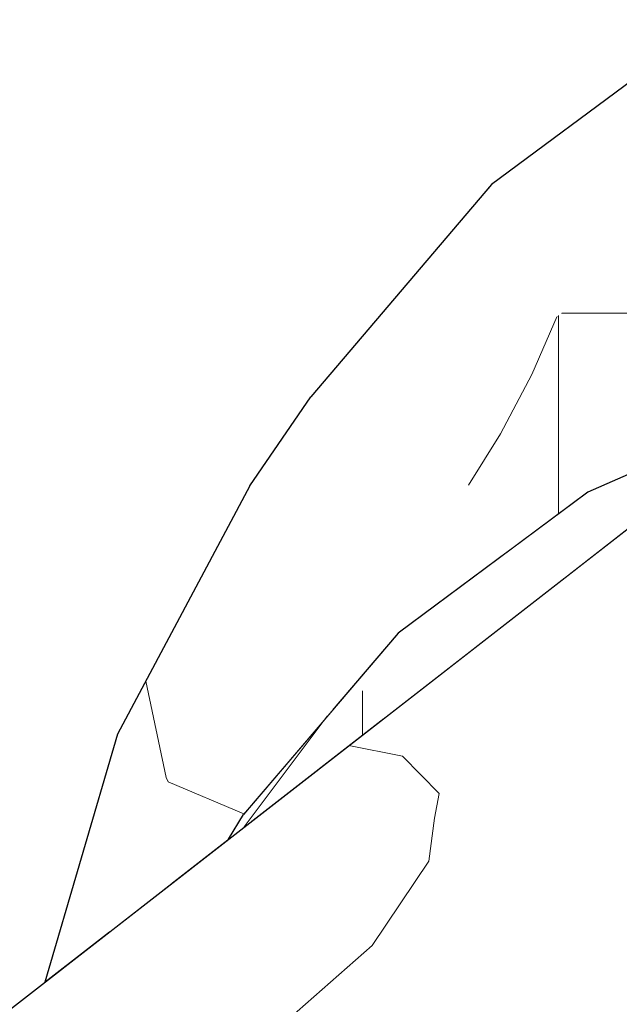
# Model space of a CAD drawing. Header units: millimetres. Extents: x -36478 to 31050, y -14811 to 11827.
# Tile 212 of 217: x -16080 to -16039, y 9641 to 9708. Entities that reach past the tile are written whole.
import ezdxf

# ---------------------------------------------------------------- set-up
doc = ezdxf.new("R2010")
doc.units = ezdxf.units.MM
doc.header["$MEASUREMENT"] = 0
doc.linetypes.add('Wipeout_Contour', pattern=[1000, 0, -1000])
doc.layers.add('Nové_Konstrukce - krov', color=7, linetype='Continuous')
doc.layers.add('Nové_Výplně - Povrchové', color=7, linetype='Continuous')

# ---------------------------------------------------------------- blocks, each defined once
blk = doc.blocks.new('výplň_1000_1', base_point=(0, 0))
at = {"color": 254, "linetype": 'Wipeout_Contour', "lineweight": 0, "ltscale": 74993.535212}
blk.add_wipeout([(-16077.882, 9642.715), (-16073.501, 9646.122), (-16071.754, 9652.068), (-16072.925, 9659.58)], dxfattribs=at).dxf.layer = 'Nové_Výplně - Povrchové'
blk = doc.blocks.new('výplň_1001_1', base_point=(0, 0))
at = {"color": 254, "linetype": 'Wipeout_Contour', "lineweight": 0, "ltscale": 56236.972803}
blk.add_wipeout([(-16071.754, 9652.068), (-16073.501, 9646.122), (-16069.236, 9649.439)], dxfattribs=at).dxf.layer = 'Nové_Výplně - Povrchové'
blk = doc.blocks.new('*X2005')
at = {"layer": 'Nové_Výplně - Povrchové', "color": 21, "linetype": 'Continuous', "lineweight": 20, "true_color": 0xffaaaa}
blk.add_line((-16064.331, 9654.165), (-16069.478, 9656.343), dxfattribs=at)
blk = doc.blocks.new('výplň_1002_1', base_point=(0, 0))
at = {"color": 254, "linetype": 'Wipeout_Contour', "lineweight": 0, "ltscale": 112463.711787}
blk.add_wipeout([(-16063.231, 9668.083), (-16071.754, 9652.068), (-16069.236, 9649.439), (-16065.386, 9652.434), (-16064.37, 9654.119), (-16058.282, 9661.255)], dxfattribs=at).dxf.layer = 'Nové_Výplně - Povrchové'
at = {"layer": 'Nové_Výplně - Povrchové', "color": 21, "linetype": 'Continuous', "lineweight": 20, "true_color": 0xffaaaa}
blk.add_blockref('*X2005', (0, 0), dxfattribs=at)
blk = doc.blocks.new('*X2007')
at = {"layer": 'Nové_Výplně - Povrchové', "color": 21, "linetype": 'Continuous', "lineweight": 20, "true_color": 0xffaaaa}
for p, q in [((-16069.632, 9656.631), (-16071.001, 9663.195)), ((-16069.478, 9656.343), (-16069.632, 9656.631))]:
    blk.add_line(p, q, dxfattribs=at)
blk = doc.blocks.new('výplň_1003_1', base_point=(0, 0))
at = {"color": 254, "linetype": 'Wipeout_Contour', "lineweight": 0, "ltscale": 75001.182759}
blk.add_wipeout([(-16072.925, 9659.58), (-16071.754, 9652.068), (-16063.231, 9668.083), (-16063.926, 9676.49)], dxfattribs=at).dxf.layer = 'Nové_Výplně - Povrchové'
at = {"layer": 'Nové_Výplně - Povrchové', "color": 21, "linetype": 'Continuous', "lineweight": 20, "true_color": 0xffaaaa}
blk.add_blockref('*X2007', (0, 0), dxfattribs=at)
blk = doc.blocks.new('výplň_1004_1', base_point=(0, 0))
at = {"color": 254, "linetype": 'Wipeout_Contour', "lineweight": 0, "ltscale": 93709.543215}
blk.add_wipeout([(-16063.231, 9668.083), (-16058.282, 9661.255), (-16053.84, 9666.46), (-16046.544, 9671.885), (-16051.765, 9681.522)], dxfattribs=at).dxf.layer = 'Nové_Výplně - Povrchové'
blk = doc.blocks.new('výplň_1005_1', base_point=(0, 0))
at = {"color": 254, "linetype": 'Wipeout_Contour', "lineweight": 0, "ltscale": 75006.007117}
blk.add_wipeout([(-16059.79, 9682.548), (-16063.926, 9676.49), (-16051.82, 9690.68), (-16047.48, 9696.976)], dxfattribs=at).dxf.layer = 'Nové_Výplně - Povrchové'
blk = doc.blocks.new('výplň_1006_1', base_point=(0, 0))
at = {"color": 254, "linetype": 'Wipeout_Contour', "lineweight": 0, "ltscale": 74985.779938}
blk.add_wipeout([(-16032.385, 9708.199), (-16047.48, 9696.976), (-16051.82, 9690.68), (-16036.974, 9701.717)], dxfattribs=at).dxf.layer = 'Nové_Výplně - Povrchové'
blk = doc.blocks.new('výplň_1007_1', base_point=(0, 0))
at = {"color": 254, "linetype": 'Wipeout_Contour', "lineweight": 0, "ltscale": 74997.216702}
blk.add_wipeout([(-16063.926, 9676.49), (-16063.231, 9668.083), (-16051.765, 9681.522), (-16051.82, 9690.68)], dxfattribs=at).dxf.layer = 'Nové_Výplně - Povrchové'
blk = doc.blocks.new('*X2017')
at = {"layer": 'Nové_Výplně - Povrchové', "color": 21, "linetype": 'Continuous', "lineweight": 20, "true_color": 0xffaaaa}
for p, q in [((-16042.733, 9688.237), (-16036.263, 9688.237)), ((-16043.019, 9688.024), (-16044.75, 9684.063)), ((-16042.926, 9688.093), (-16042.926, 9674.575)), ((-16044.75, 9684.063), (-16046.872, 9680.033)), ((-16046.872, 9680.033), (-16049.057, 9676.523))]:
    blk.add_line(p, q, dxfattribs=at)
blk = doc.blocks.new('výplň_1008_1', base_point=(0, 0))
at = {"color": 254, "linetype": 'Wipeout_Contour', "lineweight": 0, "ltscale": 93681.686734}
blk.add_wipeout([(-16051.765, 9681.522), (-16046.544, 9671.885), (-16040.929, 9676.06), (-16032.927, 9679.586), (-16037.705, 9691.975)], dxfattribs=at).dxf.layer = 'Nové_Výplně - Povrchové'
at = {"layer": 'Nové_Výplně - Povrchové', "color": 21, "linetype": 'Continuous', "lineweight": 20, "true_color": 0xffaaaa}
blk.add_blockref('*X2017', (0, 0), dxfattribs=at)
blk = doc.blocks.new('výplň_1009_1', base_point=(0, 0))
at = {"color": 254, "linetype": 'Wipeout_Contour', "lineweight": 0, "ltscale": 74977.578566}
blk.add_wipeout([(-16051.82, 9690.68), (-16051.765, 9681.522), (-16037.705, 9691.975), (-16036.974, 9701.717)], dxfattribs=at).dxf.layer = 'Nové_Výplně - Povrchové'
blk = doc.blocks.new('*X2113')
at = {"layer": 'Nové_Výplně - Povrchové', "color": 21, "linetype": 'Continuous', "lineweight": 20, "true_color": 0xffaaaa}
blk.add_line((-16058.663, 9660.808), (-16064.304, 9653.276), dxfattribs=at)
blk = doc.blocks.new('výplň_1056_1', base_point=(0, 0))
at = {"color": 254, "linetype": 'Wipeout_Contour', "lineweight": 0, "ltscale": 93703.798302}
blk.add_wipeout([(-16065.386, 9652.434), (-16063.92, 9653.574), (-16056.184, 9662.641), (-16053.84, 9666.46), (-16064.37, 9654.119)], dxfattribs=at).dxf.layer = 'Nové_Výplně - Povrchové'
at = {"layer": 'Nové_Výplně - Povrchové', "color": 21, "linetype": 'Continuous', "lineweight": 20, "true_color": 0xffaaaa}
blk.add_blockref('*X2113', (0, 0), dxfattribs=at)
blk = doc.blocks.new('*X2115')
at = {"layer": 'Nové_Výplně - Povrchové', "color": 21, "linetype": 'Continuous', "lineweight": 20, "true_color": 0xffaaaa}
blk.add_line((-16056.268, 9662.543), (-16056.268, 9659.526), dxfattribs=at)
blk = doc.blocks.new('výplň_1057_1', base_point=(0, 0))
at = {"color": 254, "linetype": 'Wipeout_Contour', "lineweight": 0, "ltscale": 56218.613746}
blk.add_wipeout([(-16056.184, 9662.641), (-16063.92, 9653.574), (-16054.822, 9660.65)], dxfattribs=at).dxf.layer = 'Nové_Výplně - Povrchové'
at = {"layer": 'Nové_Výplně - Povrchové', "color": 21, "linetype": 'Continuous', "lineweight": 20, "true_color": 0xffaaaa}
blk.add_blockref('*X2115', (0, 0), dxfattribs=at)
blk = doc.blocks.new('výplň_1058_1', base_point=(0, 0))
at = {"color": 254, "linetype": 'Wipeout_Contour', "lineweight": 0, "ltscale": 74945.652942}
blk.add_wipeout([(-16040.929, 9676.06), (-16053.84, 9666.46), (-16056.184, 9662.641), (-16043.443, 9672.114)], dxfattribs=at).dxf.layer = 'Nové_Výplně - Povrchové'
blk = doc.blocks.new('výplň_1059_1', base_point=(0, 0))
at = {"color": 254, "linetype": 'Wipeout_Contour', "lineweight": 0, "ltscale": 74941.878994}
blk.add_wipeout([(-16043.443, 9672.114), (-16056.184, 9662.641), (-16054.822, 9660.65), (-16042.496, 9670.237)], dxfattribs=at).dxf.layer = 'Nové_Výplně - Povrchové'
blk = doc.blocks.new('výplň_1060_1', base_point=(0, 0))
at = {"color": 254, "linetype": 'Wipeout_Contour', "lineweight": 0, "ltscale": 112376.866752}
blk.add_wipeout([(-16040.929, 9676.06), (-16043.443, 9672.114), (-16035.692, 9675.529), (-16033.281, 9677.405), (-16030.651, 9679.45), (-16030.992, 9680.438)], dxfattribs=at).dxf.layer = 'Nové_Výplně - Povrchové'
blk = doc.blocks.new('výplň_1061_1', base_point=(0, 0))
at = {"color": 254, "linetype": 'Wipeout_Contour', "lineweight": 0, "ltscale": 56193.274034}
blk.add_wipeout([(-16035.692, 9675.529), (-16043.443, 9672.114), (-16042.496, 9670.237)], dxfattribs=at).dxf.layer = 'Nové_Výplně - Povrchové'
blk = doc.blocks.new('výplň_1075_1', base_point=(0, 0))
at = {"color": 254, "linetype": 'Wipeout_Contour', "lineweight": 0, "ltscale": 74786.392287}
blk.add_wipeout([(-15981.383, 9664.957), (-16103.877, 9569.684), (-16090.214, 9562.129), (-15965.486, 9659.14)], dxfattribs=at).dxf.layer = 'Nové_Výplně - Povrchové'
blk = doc.blocks.new('výplň_1076_1', base_point=(0, 0))
at = {"color": 254, "linetype": 'Wipeout_Contour', "lineweight": 0, "ltscale": 112143.111869}
blk.add_wipeout([(-15965.486, 9659.14), (-16090.214, 9562.129), (-16087.133, 9560.425), (-16085.053, 9558.884), (-16076.463, 9552.359), (-15950.108, 9650.636)], dxfattribs=at).dxf.layer = 'Nové_Výplně - Povrchové'
blk = doc.blocks.new('výplň_1077_1', base_point=(0, 0))
at = {"color": 254, "linetype": 'Wipeout_Contour', "lineweight": 0, "ltscale": 93337.917859}
blk.add_wipeout([(-15950.108, 9650.636), (-16076.463, 9552.359), (-16067.185, 9545.312), (-16062.773, 9540.88), (-15935.715, 9639.703)], dxfattribs=at).dxf.layer = 'Nové_Výplně - Povrchové'
blk = doc.blocks.new('*X2161')
at = {"layer": 'Nové_Výplně - Povrchové', "color": 21, "linetype": 'Continuous', "lineweight": 20, "true_color": 0xffaaaa}
for p, q in [((-16013.422, 9652.367), (-16009.126, 9649.562)), ((-16009.126, 9649.562), (-16003.563, 9649.008)), ((-16038.425, 9632.92), (-16042.293, 9618.885)), ((-16069.711, 9608.587), (-16070.958, 9604.062)), ((-16071.095, 9603.562), (-16073.578, 9594.552))]:
    blk.add_line(p, q, dxfattribs=at)
blk = doc.blocks.new('výplň_1080_1', base_point=(0, 0))
at = {"color": 254, "linetype": 'Wipeout_Contour', "lineweight": 0, "ltscale": 280373.696363}
blk.add_wipeout([(-16114.127, 9574.041), (-16107.112, 9571.473), (-16104.855, 9570.226), (-15978.602, 9668.422), (-15977.522, 9678.594), (-15974.126, 9682.627), (-15971.012, 9683.509), (-15967.427, 9682.197), (-15967.384, 9685.678), (-15966.861, 9688.581), (-15969.649, 9686.412), (-15970.859, 9695.957), (-15973.973, 9695.074), (-15977.369, 9691.042), (-15978.6, 9679.45)], dxfattribs=at).dxf.layer = 'Nové_Výplně - Povrchové'
at = {"layer": 'Nové_Výplně - Povrchové', "color": 21, "linetype": 'Continuous', "lineweight": 20, "true_color": 0xffaaaa}
blk.add_blockref('*X2161', (0, 0), dxfattribs=at)
blk = doc.blocks.new('výplň_1096_1', base_point=(0, 0))
at = {"color": 254, "linetype": 'Wipeout_Contour', "lineweight": 0, "ltscale": 74821.017626}
blk.add_wipeout([(-16104.855, 9570.226), (-16103.877, 9569.684), (-15981.383, 9664.957), (-15982.736, 9665.207)], dxfattribs=at).dxf.layer = 'Nové_Výplně - Povrchové'
blk = doc.blocks.new('*X2209')
at = {"layer": 'Nové_Výplně - Povrchové', "color": 21, "linetype": 'Continuous', "lineweight": 20, "true_color": 0xffaaaa}
for p, q in [((-16053.543, 9658.09), (-16057.19, 9658.808)), ((-16051.047, 9655.559), (-16053.543, 9658.09)), ((-16051.358, 9653.865), (-16051.047, 9655.559))]:
    blk.add_line(p, q, dxfattribs=at)
blk = doc.blocks.new('výplň_1104_1', base_point=(0, 0))
at = {"color": 254, "linetype": 'Wipeout_Contour', "lineweight": 0, "ltscale": 74986.459915}
blk.add_wipeout([(-16033.281, 9677.405), (-16140.65, 9593.896), (-16130.808, 9592.071), (-16016.794, 9680.748)], dxfattribs=at).dxf.layer = 'Nové_Výplně - Povrchové'
at = {"layer": 'Nové_Výplně - Povrchové', "color": 21, "linetype": 'Continuous', "lineweight": 20, "true_color": 0xffaaaa}
blk.add_blockref('*X2209', (0, 0), dxfattribs=at)
blk = doc.blocks.new('*X2211')
at = {"layer": 'Nové_Výplně - Povrchové', "color": 21, "linetype": 'Continuous', "lineweight": 20, "true_color": 0xffaaaa}
for p, q in [((-16051.751, 9650.957), (-16051.358, 9653.865)), ((-16055.618, 9645.203), (-16051.751, 9650.957)), ((-16062.451, 9639.194), (-16055.618, 9645.203)), ((-16065.213, 9637.266), (-16062.451, 9639.194)), ((-16068.23, 9635.353), (-16065.213, 9637.266)), ((-16071.486, 9633.466), (-16068.23, 9635.353)), ((-16074.964, 9631.615), (-16071.486, 9633.466)), ((-16087.971, 9625.388), (-16063.009, 9631.171)), ((-16078.646, 9629.808), (-16074.964, 9631.615)), ((-16082.512, 9628.056), (-16078.646, 9629.808)), ((-16086.542, 9626.368), (-16082.512, 9628.056)), ((-16086.879, 9626.237), (-16086.542, 9626.368)), ((-16090.715, 9623.254), (-16090.715, 9616.21)), ((-16090.715, 9616.21), (-16090.715, 9609.621)), ((-16119.257, 9601.055), (-16094.294, 9606.838))]:
    blk.add_line(p, q, dxfattribs=at)
blk = doc.blocks.new('výplň_1105_1', base_point=(0, 0))
at = {"color": 254, "linetype": 'Wipeout_Contour', "lineweight": 0, "ltscale": 112461.616988}
blk.add_wipeout([(-16130.808, 9592.071), (-16127.611, 9591.479), (-16123.725, 9589.11), (-16122.59, 9584.83), (-15999.266, 9680.748), (-16016.794, 9680.748)], dxfattribs=at).dxf.layer = 'Nové_Výplně - Povrchové'
at = {"layer": 'Nové_Výplně - Povrchové', "color": 21, "linetype": 'Continuous', "lineweight": 20, "true_color": 0xffaaaa}
blk.add_blockref('*X2211', (0, 0), dxfattribs=at)
blk = doc.blocks.new('výplň_1106_1', base_point=(0, 0))
at = {"color": 254, "linetype": 'Wipeout_Contour', "lineweight": 0, "ltscale": 112383.392535}
blk.add_wipeout([(-16122.59, 9584.83), (-16120.934, 9578.58), (-16119.7, 9576.08), (-16114.127, 9574.041), (-15981.23, 9677.405), (-15999.266, 9680.748)], dxfattribs=at).dxf.layer = 'Nové_Výplně - Povrchové'

msp = doc.modelspace()

# ---------------------------------------------------------------- block references
at = {"layer": 'Nové_Výplně - Povrchové', "color": 21, "linetype": 'Continuous', "lineweight": 20, "true_color": 0xffaaaa}
msp.add_blockref('výplň_1000_1', (0, 0), dxfattribs=at)

# ---------------------------------------------------------------- next in the draw order: block references
msp.add_blockref('výplň_1001_1', (0, 0), dxfattribs=at)

# ---------------------------------------------------------------- next in the draw order: block references
msp.add_blockref('výplň_1002_1', (0, 0), dxfattribs=at)

# ---------------------------------------------------------------- next in the draw order: block references
msp.add_blockref('výplň_1003_1', (0, 0), dxfattribs=at)

# ---------------------------------------------------------------- next in the draw order: block references
msp.add_blockref('výplň_1004_1', (0, 0), dxfattribs=at)

# ---------------------------------------------------------------- next in the draw order: block references
for name in ['výplň_1005_1', 'výplň_1056_1']:
    msp.add_blockref(name, (0, 0), dxfattribs=at)

# ---------------------------------------------------------------- next in the draw order: block references
for name in ['výplň_1006_1', 'výplň_1057_1']:
    msp.add_blockref(name, (0, 0), dxfattribs=at)

# ---------------------------------------------------------------- next in the draw order: block references
msp.add_blockref('výplň_1007_1', (0, 0), dxfattribs=at)

# ---------------------------------------------------------------- next in the draw order: block references
msp.add_blockref('výplň_1008_1', (0, 0), dxfattribs=at)

# ---------------------------------------------------------------- next in the draw order: block references
for name in ['výplň_1009_1', 'výplň_1058_1']:
    msp.add_blockref(name, (0, 0), dxfattribs=at)

# ---------------------------------------------------------------- next in the draw order: linework, layer by layer
at = {"layer": 'Nové_Konstrukce - krov', "color": 1, "linetype": 'Continuous', "lineweight": 25}
msp.add_line((-16032.385, 9708.199), (-16047.48, 9696.976), dxfattribs=at)

# ---------------------------------------------------------------- next in the draw order: block references
at = {"layer": 'Nové_Výplně - Povrchové', "color": 21, "linetype": 'Continuous', "lineweight": 20, "true_color": 0xffaaaa}
msp.add_blockref('výplň_1059_1', (0, 0), dxfattribs=at)

# ---------------------------------------------------------------- next in the draw order: block references
for name in ['výplň_1060_1', 'výplň_1075_1']:
    msp.add_blockref(name, (0, 0), dxfattribs=at)

# ---------------------------------------------------------------- next in the draw order: block references
for name in ['výplň_1061_1', 'výplň_1076_1']:
    msp.add_blockref(name, (0, 0), dxfattribs=at)

# ---------------------------------------------------------------- next in the draw order: block references
msp.add_blockref('výplň_1077_1', (0, 0), dxfattribs=at)

# ---------------------------------------------------------------- next in the draw order: block references
msp.add_blockref('výplň_1080_1', (0, 0), dxfattribs=at)

# ---------------------------------------------------------------- next in the draw order: linework, layer by layer
at = {"layer": 'Nové_Konstrukce - krov', "color": 1, "linetype": 'Continuous', "lineweight": 25}
msp.add_line((-16047.48, 9696.976), (-16059.79, 9682.548), dxfattribs=at)

# ---------------------------------------------------------------- next in the draw order: block references
at = {"layer": 'Nové_Výplně - Povrchové', "color": 21, "linetype": 'Continuous', "lineweight": 20, "true_color": 0xffaaaa}
msp.add_blockref('výplň_1096_1', (0, 0), dxfattribs=at)

# ---------------------------------------------------------------- next in the draw order: block references
msp.add_blockref('výplň_1104_1', (0, 0), dxfattribs=at)

# ---------------------------------------------------------------- next in the draw order: block references
msp.add_blockref('výplň_1105_1', (0, 0), dxfattribs=at)

# ---------------------------------------------------------------- next in the draw order: block references
msp.add_blockref('výplň_1106_1', (0, 0), dxfattribs=at)

# ---------------------------------------------------------------- next in the draw order: linework, layer by layer
at = {"layer": 'Nové_Konstrukce - krov', "color": 1, "linetype": 'Continuous', "lineweight": 25}
for p, q in [((-16063.926, 9676.49), (-16059.79, 9682.548)), ((-16030.992, 9680.438), (-16040.929, 9676.06)), ((-16140.65, 9593.896), (-16033.281, 9677.405)), ((-16063.926, 9676.49), (-16072.925, 9659.58)), ((-16040.929, 9676.06), (-16053.84, 9666.46)), ((-16053.84, 9666.46), (-16064.37, 9654.119)), ((-16072.925, 9659.58), (-16077.882, 9642.715)), ((-16065.386, 9652.434), (-16064.37, 9654.119))]:
    msp.add_line(p, q, dxfattribs=at)

doc.saveas('drawing.dxf')
